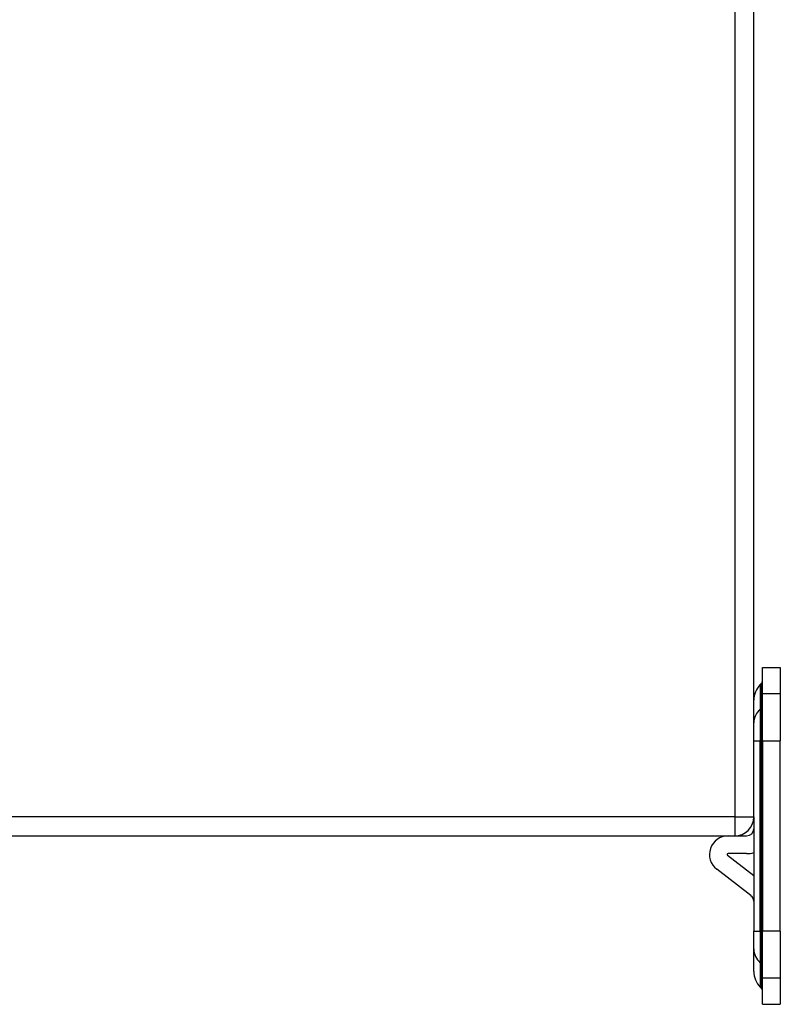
# Model space of a CAD drawing. Header units: inches. Extents: x 5.1 to 81, y 4.4 to 51.
# Tile 35 of 56: x 54.3 to 57.7, y 18.8 to 23.1. Entities that reach past the tile are written whole.
import ezdxf

# ---------------------------------------------------------------- set-up
doc = ezdxf.new("R2010")
doc.units = ezdxf.units.IN
doc.header["$MEASUREMENT"] = 0
doc.layers.add('Visible Edges(ANSI)', color=7, linetype='Continuous', lineweight=25)
doc.layers.add('Visible Tangent Edges(ANSI)', color=7, linetype='Continuous', lineweight=25)

msp = doc.modelspace()

# ---------------------------------------------------------------- linework, layer by layer
at = {"layer": 'Visible Edges(ANSI)'}
for p, q in [((57.5463, 19.6061), (57.5463, 35.4381)), ((57.5856, 20.1527), (57.5856, 20.2701)), ((57.5856, 20.2701), (57.6644, 20.2701)), ((57.6644, 20.2701), (57.6644, 20.1527)), ((57.5751, 20.1938), (57.5799, 20.1986)), ((57.5856, 19.9447), (57.5856, 20.1527)), ((57.6644, 20.1527), (57.6644, 19.9447)), ((57.5856, 19.9447), (57.5856, 19.0995)), ((57.6644, 19.0995), (57.6644, 19.9447)), ((57.5463, 19.6061), (57.5463, 19.0995)), ((52.1091, 19.5221), (57.4623, 19.5221)), ((57.4623, 19.5221), (57.5148, 19.5221)), ((57.4297, 19.4363), (57.5463, 19.3465)), ((57.5148, 19.4434), (57.4321, 19.4434)), ((57.534, 19.2566), (57.3816, 19.3739)), ((57.5463, 19.02), (57.5463, 19.0995)), ((57.5856, 18.8915), (57.5856, 19.0995)), ((57.6644, 19.0995), (57.6644, 18.8915)), ((57.5463, 18.92), (57.5463, 19.02)), ((57.5856, 18.7741), (57.5856, 18.8915)), ((57.6644, 18.8915), (57.6644, 18.7741)), ((57.5751, 18.8504), (57.5799, 18.8456)), ((57.5856, 18.7741), (57.6644, 18.7741))]:
    msp.add_line(p, q, dxfattribs=at)
for centre, radius, start, end in [((57.5659, 20.2125), 0.0197, 315, 0), ((57.6447, 20.1242), 0.0984, 135, 180), ((57.4623, 19.6061), 0.084, 270, 0), ((57.5148, 19.5536), 0.0315, 270, 0), ((57.4321, 19.4394), 0.0827, 90, 232.398), ((57.4321, 19.4394), 0.00394, 90, 232.398), ((57.5148, 19.5536), 0.1102, 270, 286.6015), ((57.5148, 19.2316), 0.0315, 0, 52.398), ((57.6447, 18.92), 0.0984, 180, 225), ((57.5659, 18.8317), 0.0197, 0, 45)]:
    msp.add_arc(centre, radius, start, end, dxfattribs=at)
at = {"layer": 'Visible Tangent Edges(ANSI)'}
for p, q in [((57.4623, 35.4381), (57.4623, 19.6061)), ((57.5751, 20.1938), (57.5751, 20.0855)), ((57.5799, 20.0897), (57.5799, 20.1986)), ((57.6644, 20.1527), (57.5856, 20.1527)), ((57.5751, 20.0855), (57.5799, 20.0897)), ((57.5751, 20.0855), (57.5751, 19.9447)), ((57.5799, 19.9447), (57.5799, 20.0897)), ((57.5463, 19.9447), (57.5751, 19.9447)), ((57.5751, 19.0995), (57.5751, 19.9447)), ((57.5751, 19.9447), (57.5799, 19.9447)), ((57.5799, 19.9447), (57.5799, 19.0995)), ((57.5856, 19.9447), (57.5799, 19.9447)), ((57.5856, 19.9447), (57.6644, 19.9447)), ((57.4623, 19.6061), (52.1091, 19.6061)), ((57.4623, 19.6061), (57.4623, 19.5221)), ((57.4623, 19.6061), (57.5463, 19.6061)), ((57.5463, 19.0995), (57.5751, 19.0995)), ((57.5751, 19.0995), (57.5751, 18.9587)), ((57.5751, 19.0995), (57.5799, 19.0995)), ((57.5799, 18.9545), (57.5799, 19.0995)), ((57.5856, 19.0995), (57.5799, 19.0995)), ((57.6644, 19.0995), (57.5856, 19.0995)), ((57.5751, 18.9587), (57.5751, 18.8504)), ((57.5751, 18.9587), (57.5799, 18.9545)), ((57.5799, 18.8456), (57.5799, 18.9545)), ((57.5856, 18.8915), (57.6644, 18.8915))]:
    msp.add_line(p, q, dxfattribs=at)
for centre, major_axis, start_param, end_param in [((57.6447, 20.0242), (-0.0984, 0), 5.497787, 6.283185), ((57.5659, 20.1019), (0.0197, 0), 5.497787, 6.283185), ((57.6447, 19.02), (-0.0984, 0), 0, 0.785398), ((57.5659, 18.9423), (0.0197, 0), 0, 0.785398)]:
    msp.add_ellipse(centre, major_axis=major_axis, ratio=0.880695, start_param=start_param, end_param=end_param, dxfattribs=at)

doc.saveas('drawing.dxf')
